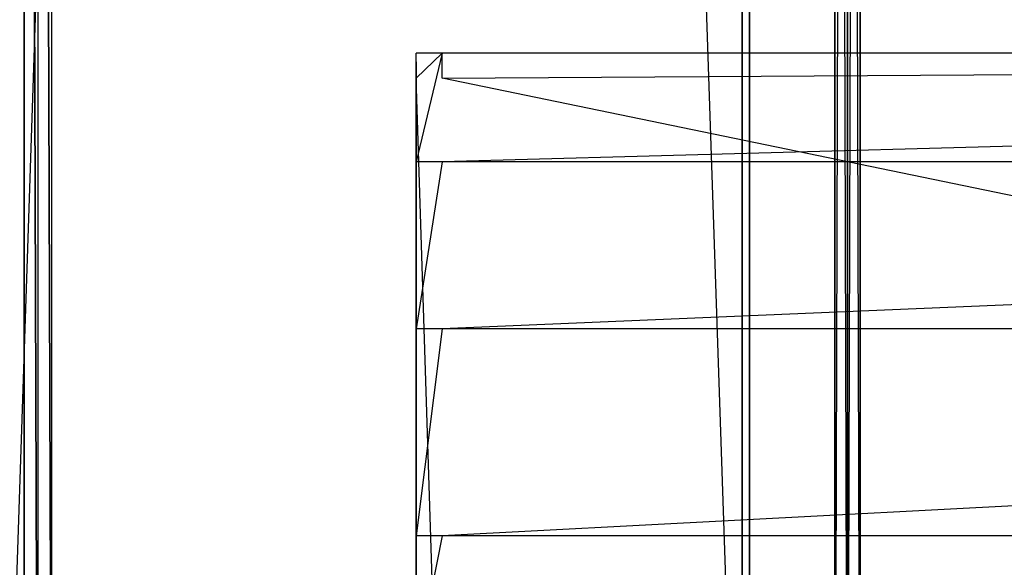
# Model space of a CAD drawing. Extents: x 0 to 0.996, y -0.498 to 0.
# Tile 8 of 101: x 0.01 to 0.03, y -0.467 to -0.456. Entities that reach past the tile are written whole.
import ezdxf

# ---------------------------------------------------------------- set-up
doc = ezdxf.new("R2010")
doc.units = 0
for name, color, linetype in [('L22_REGALELEMENT_0___REPLACEMTF', 7, 'CONTINUOUS'), ('L28_KORPUS2_3___REPLACEMTFOREMP', 7, 'CONTINUOUS'), ('L30_KORPUS2_0___REPLACEMTFOREMP', 7, 'CONTINUOUS'), ('L31_KORPUS3_2___REPLACEMTFOREMP', 7, 'CONTINUOUS')]:
    doc.layers.add(name, color=color, linetype=linetype)

msp = doc.modelspace()

# ---------------------------------------------------------------- linework, layer by layer
at = {"layer": 'L22_REGALELEMENT_0___REPLACEMTF', "color": 40}
for points, invisible_edges in [([(0.010118, -0.3874, 0.008237), (0.010118, -0.475308, 0.007881), (0.010118, -0.475308, 0.008237), (0.010118, -0.3874, 0.008237)], 13), ([(0.010118, -0.475308, 0.007881), (0.010118, -0.3874, 0.008237), (0.010118, -0.3874, 0.007881), (0.010118, -0.475308, 0.007881)], 14), ([(0.010118, -0.3874, 0.347645), (0.010118, -0.475308, 0.008237), (0.010118, -0.475308, 0.347645), (0.010118, -0.3874, 0.347645)], 13), ([(0.010118, -0.475308, 0.008237), (0.010118, -0.3874, 0.347645), (0.010118, -0.3874, 0.008237), (0.010118, -0.475308, 0.008237)], 14), ([(0.010118, -0.3874, 0.347881), (0.010118, -0.475308, 0.347645), (0.010118, -0.475308, 0.347881), (0.010118, -0.3874, 0.347881)], 13), ([(0.010118, -0.475308, 0.347645), (0.010118, -0.3874, 0.347881), (0.010118, -0.3874, 0.347645), (0.010118, -0.475308, 0.347645)], 14), ([(0.010392, -0.475308, 0.347881), (0.010118, -0.3874, 0.347881), (0.010118, -0.475308, 0.347881), (0.010392, -0.475308, 0.347881)], 13), ([(0.010118, -0.3874, 0.347881), (0.010392, -0.475308, 0.347881), (0.010392, -0.3874, 0.347881), (0.010118, -0.3874, 0.347881)], 14), ([(0.010118, -0.3874, 0.007881), (0.010392, -0.475308, 0.007881), (0.010118, -0.475308, 0.007881), (0.010118, -0.3874, 0.007881)], 13), ([(0.010392, -0.475308, 0.007881), (0.010118, -0.3874, 0.007881), (0.010392, -0.3874, 0.007881), (0.010392, -0.475308, 0.007881)], 14), ([(0.010671, -0.475308, 0.347881), (0.010392, -0.3874, 0.347881), (0.010392, -0.475308, 0.347881), (0.010671, -0.475308, 0.347881)], 13), ([(0.010392, -0.3874, 0.347881), (0.010671, -0.475308, 0.347881), (0.010671, -0.3874, 0.347881), (0.010392, -0.3874, 0.347881)], 14), ([(0.010392, -0.3874, 0.007881), (0.010671, -0.475308, 0.007881), (0.010392, -0.475308, 0.007881), (0.010392, -0.3874, 0.007881)], 13), ([(0.010671, -0.475308, 0.007881), (0.010392, -0.3874, 0.007881), (0.010671, -0.3874, 0.007881), (0.010671, -0.475308, 0.007881)], 14), ([(0.010671, -0.3874, 0.007881), (0.04905, -0.475308, 0.007881), (0.010671, -0.475308, 0.007881), (0.010671, -0.3874, 0.007881)], 13), ([(0.04905, -0.475308, 0.007881), (0.010671, -0.3874, 0.007881), (0.04905, -0.3874, 0.007881), (0.04905, -0.475308, 0.007881)], 14), ([(0.04905, -0.475308, 0.347881), (0.010671, -0.3874, 0.347881), (0.010671, -0.475308, 0.347881), (0.04905, -0.475308, 0.347881)], 13), ([(0.010671, -0.3874, 0.347881), (0.04905, -0.475308, 0.347881), (0.04905, -0.387428, 0.347881), (0.010671, -0.3874, 0.347881)], 14), ([(0.02667, -0.387737, 0.331122), (0.026418, -0.476738, 0.331122), (0.026418, -0.387737, 0.331122), (0.02667, -0.387737, 0.331122)], 13), ([(0.026418, -0.476738, 0.331122), (0.02667, -0.387737, 0.331122), (0.02667, -0.476738, 0.331122), (0.026418, -0.476738, 0.331122)], 14), ([(0.026418, -0.476738, 0.023017), (0.026418, -0.387737, 0.02334), (0.026418, -0.476738, 0.02334), (0.026418, -0.476738, 0.023017)], 13), ([(0.026418, -0.387737, 0.02334), (0.026418, -0.476738, 0.023017), (0.026418, -0.387737, 0.023017), (0.026418, -0.387737, 0.02334)], 14), ([(0.02667, -0.476738, 0.023017), (0.026418, -0.387737, 0.023017), (0.026418, -0.476738, 0.023017), (0.02667, -0.476738, 0.023017)], 13), ([(0.026418, -0.387737, 0.023017), (0.02667, -0.476738, 0.023017), (0.02667, -0.387737, 0.023017), (0.026418, -0.387737, 0.023017)], 14), ([(0.026418, -0.476738, 0.330909), (0.026418, -0.387737, 0.331122), (0.026418, -0.476738, 0.331122), (0.026418, -0.476738, 0.330909)], 13), ([(0.026418, -0.387737, 0.331122), (0.026418, -0.476738, 0.330909), (0.026418, -0.387737, 0.330909), (0.026418, -0.387737, 0.331122)], 14), ([(0.026418, -0.476738, 0.02334), (0.026418, -0.387737, 0.330909), (0.026418, -0.476738, 0.330909), (0.026418, -0.476738, 0.02334)], 13), ([(0.026418, -0.387737, 0.330909), (0.026418, -0.476738, 0.02334), (0.026418, -0.387737, 0.02334), (0.026418, -0.387737, 0.330909)], 14), ([(0.026926, -0.387737, 0.331122), (0.02667, -0.476738, 0.331122), (0.02667, -0.387737, 0.331122), (0.026926, -0.387737, 0.331122)], 13), ([(0.02667, -0.476738, 0.331122), (0.026926, -0.387737, 0.331122), (0.026926, -0.476738, 0.331122), (0.02667, -0.476738, 0.331122)], 14), ([(0.026926, -0.476738, 0.023017), (0.02667, -0.387737, 0.023017), (0.02667, -0.476738, 0.023017), (0.026926, -0.476738, 0.023017)], 13), ([(0.02667, -0.387737, 0.023017), (0.026926, -0.476738, 0.023017), (0.026926, -0.387737, 0.023017), (0.02667, -0.387737, 0.023017)], 14), ([(0.062177, -0.387708, 0.331122), (0.026926, -0.476738, 0.331122), (0.026926, -0.387737, 0.331122), (0.062177, -0.387708, 0.331122)], 13), ([(0.026926, -0.476738, 0.331122), (0.062177, -0.387708, 0.331122), (0.062177, -0.476738, 0.331122), (0.026926, -0.476738, 0.331122)], 14), ([(0.062177, -0.476738, 0.023017), (0.026926, -0.387737, 0.023017), (0.026926, -0.476738, 0.023017), (0.062177, -0.476738, 0.023017)], 13), ([(0.026926, -0.387737, 0.023017), (0.062177, -0.476738, 0.023017), (0.062177, -0.387737, 0.023017), (0.026926, -0.387737, 0.023017)], 14)]:
    msp.add_3dface(points, dxfattribs=dict(at, invisible_edges=invisible_edges))
at = {"layer": 'L28_KORPUS2_3___REPLACEMTFOREMP', "color": 250}
for points, invisible_edges in [([(0.018, -0.456715, 0.520114), (0.018, -0.456893, 0.473584), (0.018, -0.456893, 0.520114), (0.018, -0.456715, 0.520114)], 13), ([(0.018, -0.456893, 0.473584), (0.018, -0.456715, 0.520114), (0.018, -0.456715, 0.473584), (0.018, -0.456893, 0.473584)], 14), ([(0.018, -0.457221, 0.472817), (0.018, -0.456893, 0.472996), (0.018, -0.456715, 0.472817), (0.018, -0.457221, 0.472817)], 14), ([(0.018, -0.456715, 0.524414), (0.018, -0.456893, 0.520114), (0.018, -0.456893, 0.524362), (0.018, -0.456715, 0.524414)], 13), ([(0.018, -0.456893, 0.520114), (0.018, -0.456715, 0.524414), (0.018, -0.456715, 0.520114), (0.018, -0.456893, 0.520114)], 14), ([(0.018, -0.456893, 0.524362), (0.018, -0.458902, 0.527803), (0.018, -0.456715, 0.524414), (0.018, -0.456893, 0.524362)], 14), ([(0.018, -0.456715, 0.473584), (0.018, -0.456893, 0.472996), (0.018, -0.456893, 0.473584), (0.018, -0.456715, 0.473584)], 13), ([(0.018, -0.456893, 0.472996), (0.018, -0.456715, 0.473584), (0.018, -0.456715, 0.472817), (0.018, -0.456893, 0.472996)], 14), ([(0.018, -0.456715, 0.473584), (0.01852, -0.456715, 0.472817), (0.018, -0.456715, 0.472817), (0.018, -0.456715, 0.473584)], 13), ([(0.01852, -0.456715, 0.472817), (0.018, -0.456715, 0.473584), (0.01852, -0.456715, 0.473584), (0.01852, -0.456715, 0.472817)], 14), ([(0.01852, -0.456715, 0.472817), (0.018, -0.457221, 0.472817), (0.018, -0.456715, 0.472817), (0.01852, -0.456715, 0.472817)], 13), ([(0.018, -0.457221, 0.472817), (0.01852, -0.456715, 0.472817), (0.01852, -0.457221, 0.472817), (0.018, -0.457221, 0.472817)], 14), ([(0.018, -0.456715, 0.524414), (0.01852, -0.456715, 0.520114), (0.018, -0.456715, 0.520114), (0.018, -0.456715, 0.524414)], 13), ([(0.01852, -0.456715, 0.520114), (0.018, -0.456715, 0.524414), (0.01852, -0.456715, 0.524414), (0.01852, -0.456715, 0.520114)], 14), ([(0.018, -0.456715, 0.520114), (0.01852, -0.456715, 0.473584), (0.018, -0.456715, 0.473584), (0.018, -0.456715, 0.520114)], 13), ([(0.01852, -0.456715, 0.473584), (0.018, -0.456715, 0.520114), (0.01852, -0.456715, 0.520114), (0.01852, -0.456715, 0.473584)], 14), ([(0.018, -0.458902, 0.527803), (0.01852, -0.456715, 0.524414), (0.018, -0.456715, 0.524414), (0.018, -0.458902, 0.527803)], 13), ([(0.01852, -0.456715, 0.524414), (0.018, -0.458902, 0.527803), (0.01852, -0.458902, 0.527803), (0.01852, -0.456715, 0.524414)], 14), ([(0.01852, -0.456715, 0.473584), (0.098, -0.456715, 0.472817), (0.01852, -0.456715, 0.472817), (0.01852, -0.456715, 0.473584)], 13), ([(0.098, -0.456715, 0.472817), (0.01852, -0.456715, 0.473584), (0.098, -0.456715, 0.473584), (0.098, -0.456715, 0.472817)], 14), ([(0.098, -0.456715, 0.472817), (0.01852, -0.457221, 0.472817), (0.01852, -0.456715, 0.472817), (0.098, -0.456715, 0.472817)], 13), ([(0.01852, -0.457221, 0.472817), (0.098, -0.456715, 0.472817), (0.098, -0.457221, 0.472817), (0.01852, -0.457221, 0.472817)], 14), ([(0.01852, -0.458902, 0.527803), (0.098, -0.456715, 0.524414), (0.01852, -0.456715, 0.524414), (0.01852, -0.458902, 0.527803)], 13), ([(0.098, -0.456715, 0.524414), (0.01852, -0.458902, 0.527803), (0.098, -0.458902, 0.527803), (0.098, -0.456715, 0.524414)], 14), ([(0.01852, -0.456715, 0.520114), (0.098, -0.456715, 0.473584), (0.01852, -0.456715, 0.473584), (0.01852, -0.456715, 0.520114)], 13), ([(0.098, -0.456715, 0.473584), (0.01852, -0.456715, 0.520114), (0.098, -0.456715, 0.520114), (0.098, -0.456715, 0.473584)], 14), ([(0.01852, -0.456715, 0.524414), (0.098, -0.456715, 0.520114), (0.01852, -0.456715, 0.520114), (0.01852, -0.456715, 0.524414)], 13), ([(0.098, -0.456715, 0.520114), (0.01852, -0.456715, 0.524414), (0.098, -0.456715, 0.524414), (0.098, -0.456715, 0.520114)], 14), ([(0.018, -0.456893, 0.472996), (0.018, -0.457221, 0.472817), (0.018, -0.457221, 0.472996), (0.018, -0.456893, 0.472996)], 13), ([(0.018, -0.458902, 0.527803), (0.018, -0.456893, 0.524362), (0.018, -0.459052, 0.527706), (0.018, -0.458902, 0.527803)], 13), ([(0.018, -0.457221, 0.472996), (0.018, -0.459052, 0.527706), (0.018, -0.456893, 0.524362), (0.018, -0.457221, 0.472996)], 9), ([(0.018, -0.457221, 0.472996), (0.018, -0.456893, 0.524362), (0.018, -0.456893, 0.520114), (0.018, -0.457221, 0.472996)], 13), ([(0.018, -0.457221, 0.472996), (0.018, -0.456893, 0.520114), (0.018, -0.456893, 0.473584), (0.018, -0.457221, 0.472996)], 9), ([(0.018, -0.457221, 0.472996), (0.018, -0.456893, 0.473584), (0.018, -0.456893, 0.472996), (0.018, -0.457221, 0.472996)], 14), ([(0.018, -0.457221, 0.472996), (0.018, -0.473592, 0.472817), (0.018, -0.473592, 0.472996), (0.018, -0.457221, 0.472996)], 13), ([(0.018, -0.473592, 0.472817), (0.018, -0.457221, 0.472996), (0.018, -0.457221, 0.472817), (0.018, -0.473592, 0.472817)], 14), ([(0.018, -0.457221, 0.472817), (0.01852, -0.473592, 0.472817), (0.018, -0.473592, 0.472817), (0.018, -0.457221, 0.472817)], 13), ([(0.01852, -0.473592, 0.472817), (0.018, -0.457221, 0.472817), (0.01852, -0.457221, 0.472817), (0.01852, -0.473592, 0.472817)], 14), ([(0.018, -0.473592, 0.472996), (0.018, -0.469235, 0.553751), (0.018, -0.457221, 0.472996), (0.018, -0.473592, 0.472996)], 10), ([(0.018, -0.457221, 0.472996), (0.018, -0.469235, 0.553751), (0.018, -0.466592, 0.542067), (0.018, -0.457221, 0.472996)], 13), ([(0.018, -0.457221, 0.472996), (0.018, -0.466592, 0.542067), (0.018, -0.462416, 0.532918), (0.018, -0.457221, 0.472996)], 11), ([(0.018, -0.457221, 0.472996), (0.018, -0.462416, 0.532918), (0.018, -0.459052, 0.527706), (0.018, -0.457221, 0.472996)], 11), ([(0.01852, -0.457221, 0.472817), (0.098, -0.473592, 0.472817), (0.01852, -0.473592, 0.472817), (0.01852, -0.457221, 0.472817)], 13), ([(0.098, -0.473592, 0.472817), (0.01852, -0.457221, 0.472817), (0.098, -0.457221, 0.472817), (0.098, -0.473592, 0.472817)], 14), ([(0.018, -0.459052, 0.527706), (0.018, -0.462259, 0.533004), (0.018, -0.458902, 0.527803), (0.018, -0.459052, 0.527706)], 14), ([(0.018, -0.462259, 0.533004), (0.01852, -0.458902, 0.527803), (0.018, -0.458902, 0.527803), (0.018, -0.462259, 0.533004)], 13), ([(0.01852, -0.458902, 0.527803), (0.018, -0.462259, 0.533004), (0.01852, -0.462259, 0.533004), (0.01852, -0.458902, 0.527803)], 14), ([(0.01852, -0.462259, 0.533004), (0.098, -0.458902, 0.527803), (0.01852, -0.458902, 0.527803), (0.01852, -0.462259, 0.533004)], 13), ([(0.098, -0.458902, 0.527803), (0.01852, -0.462259, 0.533004), (0.098, -0.462259, 0.533004), (0.098, -0.458902, 0.527803)], 14), ([(0.018, -0.462259, 0.533004), (0.018, -0.459052, 0.527706), (0.018, -0.462416, 0.532918), (0.018, -0.462259, 0.533004)], 13), ([(0.018, -0.462416, 0.532918), (0.018, -0.466422, 0.542125), (0.018, -0.462259, 0.533004), (0.018, -0.462416, 0.532918)], 14), ([(0.018, -0.466422, 0.542125), (0.01852, -0.462259, 0.533004), (0.018, -0.462259, 0.533004), (0.018, -0.466422, 0.542125)], 13), ([(0.01852, -0.462259, 0.533004), (0.018, -0.466422, 0.542125), (0.01852, -0.466422, 0.542125), (0.01852, -0.462259, 0.533004)], 14), ([(0.01852, -0.466422, 0.542125), (0.098, -0.462259, 0.533004), (0.01852, -0.462259, 0.533004), (0.01852, -0.466422, 0.542125)], 13), ([(0.098, -0.462259, 0.533004), (0.01852, -0.466422, 0.542125), (0.098, -0.466422, 0.542125), (0.098, -0.462259, 0.533004)], 14), ([(0.018, -0.466422, 0.542125), (0.018, -0.462416, 0.532918), (0.018, -0.466592, 0.542067), (0.018, -0.466422, 0.542125)], 13), ([(0.018, -0.466592, 0.542067), (0.018, -0.46906, 0.553784), (0.018, -0.466422, 0.542125), (0.018, -0.466592, 0.542067)], 14), ([(0.018, -0.46906, 0.553784), (0.01852, -0.466422, 0.542125), (0.018, -0.466422, 0.542125), (0.018, -0.46906, 0.553784)], 13), ([(0.01852, -0.466422, 0.542125), (0.018, -0.46906, 0.553784), (0.01852, -0.46906, 0.553784), (0.01852, -0.466422, 0.542125)], 14), ([(0.01852, -0.46906, 0.553784), (0.098, -0.466422, 0.542125), (0.01852, -0.466422, 0.542125), (0.01852, -0.46906, 0.553784)], 13), ([(0.098, -0.466422, 0.542125), (0.01852, -0.46906, 0.553784), (0.098, -0.46906, 0.553784), (0.098, -0.466422, 0.542125)], 14), ([(0.018, -0.46906, 0.553784), (0.018, -0.466592, 0.542067), (0.018, -0.469235, 0.553751), (0.018, -0.46906, 0.553784)], 13)]:
    msp.add_3dface(points, dxfattribs=dict(at, invisible_edges=invisible_edges))
at = {"layer": 'L30_KORPUS2_0___REPLACEMTFOREMP', "color": 250}
for points, invisible_edges in [([(0.024554, -0.030441, 0.006884), (0.009636, -0.477405, 0.006884), (0.009636, -0.030441, 0.006884), (0.024554, -0.030441, 0.006884)], 13), ([(0.009636, -0.477405, 0.006884), (0.024554, -0.030441, 0.006884), (0.024554, -0.477405, 0.006884), (0.009636, -0.477405, 0.006884)], 14), ([(0.024554, -0.477405, 0.590765), (0.009636, -0.030441, 0.590765), (0.009636, -0.477405, 0.590765), (0.024554, -0.477405, 0.590765)], 13), ([(0.009636, -0.030441, 0.590765), (0.024554, -0.477405, 0.590765), (0.024554, -0.030441, 0.590765), (0.009636, -0.030441, 0.590765)], 14), ([(0.024699, -0.030441, 0.006884), (0.024554, -0.477405, 0.006884), (0.024554, -0.030441, 0.006884), (0.024699, -0.030441, 0.006884)], 13), ([(0.024554, -0.477405, 0.006884), (0.024699, -0.030441, 0.006884), (0.024699, -0.477405, 0.006884), (0.024554, -0.477405, 0.006884)], 14), ([(0.024699, -0.477405, 0.590765), (0.024554, -0.030441, 0.590765), (0.024554, -0.477405, 0.590765), (0.024699, -0.477405, 0.590765)], 13), ([(0.024554, -0.030441, 0.590765), (0.024699, -0.477405, 0.590765), (0.024699, -0.030441, 0.590765), (0.024554, -0.030441, 0.590765)], 14), ([(0.024699, -0.477405, 0.006884), (0.024699, -0.030441, 0.007256), (0.024699, -0.477405, 0.007256), (0.024699, -0.477405, 0.006884)], 13), ([(0.024699, -0.030441, 0.007256), (0.024699, -0.477405, 0.006884), (0.024699, -0.030441, 0.006884), (0.024699, -0.030441, 0.007256)], 14), ([(0.024699, -0.477405, 0.007256), (0.024699, -0.030441, 0.590329), (0.024699, -0.477405, 0.590329), (0.024699, -0.477405, 0.007256)], 13), ([(0.024699, -0.030441, 0.590329), (0.024699, -0.477405, 0.007256), (0.024699, -0.030441, 0.007256), (0.024699, -0.030441, 0.590329)], 14), ([(0.024699, -0.477405, 0.590329), (0.024699, -0.030441, 0.590765), (0.024699, -0.477405, 0.590765), (0.024699, -0.477405, 0.590329)], 13), ([(0.024699, -0.030441, 0.590765), (0.024699, -0.477405, 0.590329), (0.024699, -0.030441, 0.590329), (0.024699, -0.030441, 0.590765)], 14)]:
    msp.add_3dface(points, dxfattribs=dict(at, invisible_edges=invisible_edges))
at = {"layer": 'L31_KORPUS3_2___REPLACEMTFOREMP', "color": 8, "invisible_edges": 15}
for points in [[(0.000909, -0.497407), (0.000912, -0.000595), (0.098, -0.497407), (0.000909, -0.497407)], [(0.000912, -0.000597, 0.00769), (0.000909, -0.497405, 0.00769), (0.098, -0.497405, 0.00769), (0.000912, -0.000597, 0.00769)], [(0.098, -0.497407), (0.000912, -0.000595), (0.098, -0.000595), (0.098, -0.497407)], [(0.000912, -0.000597, 0.00769), (0.098, -0.497405, 0.00769), (0.098, -0.000597, 0.00769), (0.000912, -0.000597, 0.00769)]]:
    msp.add_3dface(points, dxfattribs=at)

doc.saveas('drawing.dxf')
